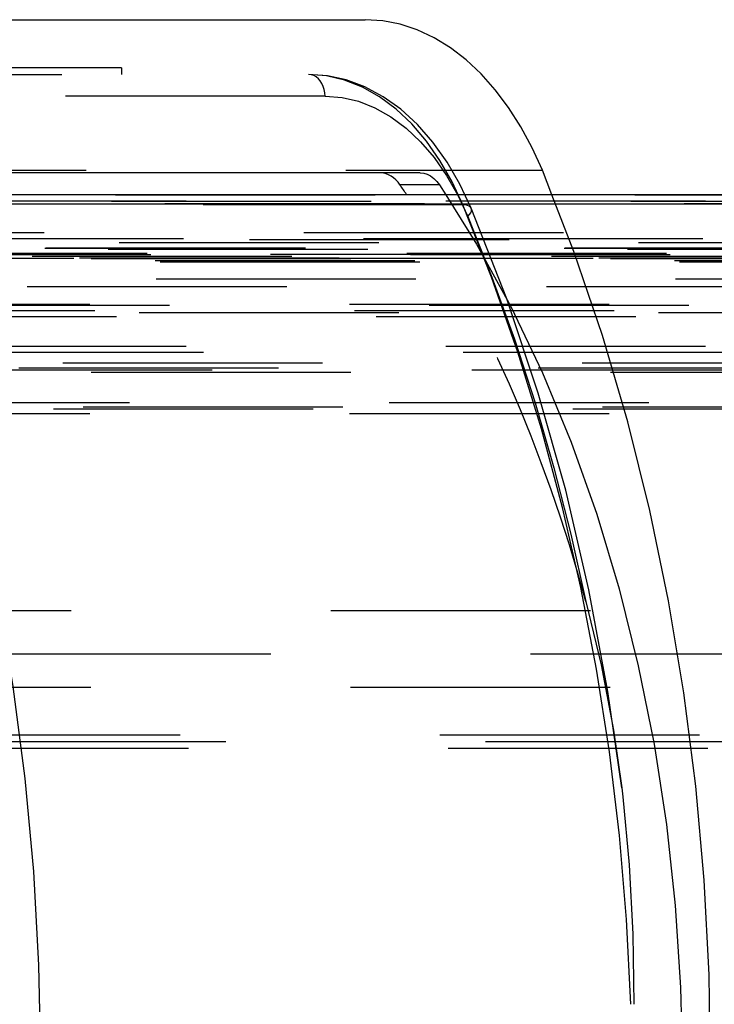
# Model space of a CAD drawing. Header units: inches. Extents: x 0 to 85, y 0 to 55.
# Tile 32 of 115: x 28.8 to 30.1, y 45.2 to 47. Entities that reach past the tile are written whole.
import ezdxf

# ---------------------------------------------------------------- set-up
doc = ezdxf.new("R2010")
doc.units = ezdxf.units.IN
doc.header["$LTSCALE"] = 4.675
doc.header["$MEASUREMENT"] = 0
doc.linetypes.add('HIDDEN', pattern=[0.2, 0.1, -0.1])
for name, color, linetype in [('_15875', 7, 'CONTINUOUS'), ('_25203', 7, 'CONTINUOUS'), ('_76191', 7, 'CONTINUOUS'), ('_99949', 7, 'CONTINUOUS')]:
    doc.layers.add(name, color=color, linetype=linetype)

msp = doc.modelspace()

# ---------------------------------------------------------------- linework, layer by layer
at = {"layer": '_15875', "color": 7, "linetype": 'Continuous'}
for p, q in [((25.6388, 46.9724), (29.4604, 46.9724)), ((29.7967, 46.6575), (29.7795, 46.7018)), ((29.5594, 46.6969), (27.6691, 46.6969)), ((29.5944, 46.675), (29.5235, 46.675)), ((29.5944, 46.675), (29.6054, 46.6575))]:
    msp.add_line(p, q, dxfattribs=at)
at = {"layer": '_15875', "color": 8, "linetype": 'HIDDEN'}
for p, q in [((29.0215, 46.8858), (28.6279, 46.8858)), ((29.0216, 46.8858), (29.0216, 46.874)), ((25.642, 46.874), (29.3582, 46.874)), ((29.3582, 46.874), (29.3582, 46.874)), ((29.3884, 46.835), (28.4945, 46.835)), ((27.5555, 46.7018), (29.7795, 46.7018)), ((29.6054, 46.6575), (29.6611, 46.5686)), ((29.8364, 46.5552), (29.7967, 46.6575)), ((29.6362, 46.6394), (28.3395, 46.6394)), ((29.688, 46.5089), (29.6362, 46.6394)), ((29.6514, 46.6334), (29.6514, 46.6335)), ((29.6611, 46.5686), (29.7228, 46.4561)), ((29.8876, 46.4042), (29.8364, 46.5552)), ((29.7353, 46.3744), (29.688, 46.5089)), ((29.7228, 46.4561), (29.7797, 46.3371)), ((29.9332, 46.2487), (29.8876, 46.4042)), ((29.778, 46.2363), (29.7353, 46.3744)), ((29.9076, 45.6942), (29.9225, 45.59))]:
    msp.add_line(p, q, dxfattribs=at)
at = {"layer": '_15875', "color": 7, "linetype": 'Continuous'}
for points in [[(29.7795, 46.7018), (29.7612, 46.742), (29.741, 46.7796), (29.7188, 46.8145), (29.6948, 46.8464), (29.6692, 46.8751), (29.6421, 46.9004), (29.6138, 46.9221), (29.5844, 46.94), (29.5542, 46.9541), (29.5233, 46.9643), (29.492, 46.9704), (29.4604, 46.9724)], [(29.5594, 46.6969), (29.5659, 46.6962), (29.5722, 46.6943), (29.5783, 46.6912), (29.5841, 46.6869), (29.5895, 46.6815), (29.5944, 46.675)]]:
    msp.add_lwpolyline(points, dxfattribs=at)
at = {"layer": '_15875', "color": 8, "linetype": 'HIDDEN'}
for points in [[(29.3884, 46.835), (29.3879, 46.8411), (29.3868, 46.847), (29.3851, 46.8525), (29.3827, 46.8576), (29.3797, 46.8622), (29.3762, 46.8662), (29.3722, 46.8695), (29.3678, 46.872), (29.3631, 46.8735), (29.3582, 46.874)], [(29.6512, 46.6334), (29.631, 46.6763), (29.608, 46.7159), (29.5824, 46.7519), (29.5544, 46.7838), (29.5244, 46.8112), (29.4928, 46.8338), (29.4601, 46.8514), (29.4265, 46.864), (29.3924, 46.8715), (29.3582, 46.874)], [(29.6362, 46.6394), (29.6168, 46.6809), (29.5949, 46.7193), (29.5706, 46.754), (29.5442, 46.7849), (29.5161, 46.8116), (29.4864, 46.8337), (29.4554, 46.8512), (29.4235, 46.8638), (29.391, 46.8715), (29.3582, 46.874)], [(29.3884, 46.835), (29.4188, 46.8326), (29.4487, 46.8256), (29.4781, 46.8139), (29.5067, 46.7978), (29.5341, 46.7773), (29.5601, 46.7527), (29.5845, 46.7242), (29.6069, 46.6921), (29.6271, 46.6569), (29.6451, 46.6185)], [(28.5731, 46.7018), (28.6293, 46.5572), (28.6801, 46.4078), (28.7253, 46.2541), (28.7648, 46.0967), (28.7985, 45.936), (28.8261, 45.7726), (28.8477, 45.6069), (28.8632, 45.4397), (28.8726, 45.2713), (28.8757, 45.1024)], [(29.6514, 46.6335), (29.6501, 46.6354), (29.6478, 46.6372), (29.6447, 46.6384), (29.6408, 46.6392), (29.6362, 46.6394)], [(29.6453, 46.6185), (29.6483, 46.6218), (29.6504, 46.625), (29.6516, 46.628), (29.652, 46.6308), (29.6514, 46.6334)], [(29.9224, 45.59), (29.8976, 45.7637), (29.8634, 45.9467), (29.8215, 46.1259), (29.7721, 46.3006), (29.7153, 46.47), (29.6514, 46.6334)], [(29.6451, 46.6185), (29.6888, 46.5093), (29.7292, 46.3975), (29.7665, 46.283), (29.8003, 46.1659), (29.8308, 46.0468), (29.8578, 45.9255)], [(29.7797, 46.3371), (29.8312, 46.2124), (29.8773, 46.0826), (29.9176, 45.9483), (29.952, 45.8101)], [(30.0556, 45.5933), (30.0342, 45.761), (30.0066, 45.9265), (29.9729, 46.0893), (29.9332, 46.2487)], [(29.9002, 45.6551), (29.8771, 45.8038), (29.849, 45.9506), (29.8159, 46.0948), (29.778, 46.2363)], [(29.8578, 45.9255), (29.8853, 45.8114), (29.9076, 45.6942)], [(29.952, 45.8101), (29.9805, 45.6686), (30.0027, 45.5245), (30.0186, 45.3783), (30.0282, 45.2312), (30.0314, 45.0827)], [(29.9386, 45.2008), (29.931, 45.3531), (29.9181, 45.5047), (29.9002, 45.6551)], [(29.9225, 45.59), (29.9244, 45.5742), (29.9359, 45.4518), (29.9426, 45.3271), (29.9439, 45.2008)], [(30.082, 45.0827), (30.0795, 45.2539), (30.0707, 45.424), (30.0556, 45.5933)]]:
    msp.add_lwpolyline(points, dxfattribs=at)
at = {"layer": '_15875', "color": 7, "linetype": 'Continuous'}
for centre, major_axis, start_param, end_param in [((29.4889, 46.6181), (-0.0009, 0.0787), -0.771108, -0.007322), ((28.5539, 45.0827), (-0.0251, 2.2047), -0.782184, -0.771108)]:
    msp.add_ellipse(centre, major_axis=major_axis, ratio=0.642739, start_param=start_param, end_param=end_param, dxfattribs=at)
at = {"layer": '_15875', "color": 8, "linetype": 'HIDDEN'}
msp.add_ellipse((28.5539, 45.0827), major_axis=(-0.0251, 2.2047), ratio=0.642739, start_param=5.097345, end_param=5.501001, dxfattribs=at)
at = {"layer": '_25203', "color": 8, "linetype": 'HIDDEN'}
for p, q in [((27.1411, 46.6575), (42.6308, 46.6575)), ((27.1335, 46.6457), (41.6401, 46.6457)), ((42.6572, 46.6409), (28.1506, 46.6409)), ((27.0138, 46.5616), (41.5399, 46.5616)), ((27.0157, 46.562), (41.5379, 46.562)), ((27.1279, 46.5597), (41.6345, 46.5597)), ((41.6401, 46.5711), (27.1335, 46.5711)), ((41.4837, 46.5463), (26.9771, 46.5463)), ((27.0763, 46.5437), (41.596, 46.5437)), ((41.5895, 46.5423), (27.0829, 46.5423)), ((41.7138, 46.5359), (27.2072, 46.5359)), ((27.2126, 46.5394), (42.6032, 46.5394)), ((28.1493, 46.5063), (42.6559, 46.5063)), ((26.9817, 46.4921), (41.5389, 46.4921)), ((26.6274, 46.4606), (41.4047, 46.4606)), ((26.7707, 46.459), (40.5822, 46.459)), ((41.1677, 46.4375), (27.1548, 46.4375)), ((27.1833, 46.4458), (41.1348, 46.4458)), ((41.1289, 46.4488), (27.1892, 46.4488)), ((40.3579, 46.3845), (26.829, 46.3845)), ((26.8317, 46.3743), (40.3476, 46.3743)), ((41.5389, 46.3543), (27.0323, 46.3543)), ((26.8477, 46.3425), (41.5313, 46.3425)), ((26.9668, 46.346), (41.5917, 46.346)), ((41.5895, 46.3376), (27.0829, 46.3376)), ((26.6984, 46.2835), (40.8604, 46.2835)), ((27.0829, 46.2756), (41.5895, 46.2756)), ((26.6274, 46.2638), (41.5819, 46.2638)), ((40.5869, 46.2717), (26.7695, 46.2717)), ((40.4297, 45.6732), (26.8103, 45.6732)), ((40.3476, 45.685), (26.8317, 45.685)), ((26.805, 45.6614), (40.4502, 45.6614))]:
    msp.add_line(p, q, dxfattribs=at)
at = {"layer": '_76191', "color": 7, "linetype": 'Continuous'}
for p, q in [((39.201, 46.6575), (27.6231, 46.6575)), ((27.6127, 46.6409), (39.1912, 46.6409))]:
    msp.add_line(p, q, dxfattribs=at)
at = {"layer": '_76191', "color": 8, "linetype": 'HIDDEN'}
for p, q in [((40.3583, 46.6457), (28.4153, 46.6457)), ((27.5876, 46.5787), (40.2563, 46.5787)), ((28.3171, 46.5772), (40.2601, 46.5772)), ((40.3531, 46.5781), (28.41, 46.5781)), ((28.4153, 46.5893), (40.3583, 46.5893)), ((27.5333, 46.5433), (39.4764, 46.5433)), ((40.2881, 46.552), (28.345, 46.552)), ((40.2944, 46.5494), (28.3513, 46.5494)), ((28.3553, 46.5504), (40.2983, 46.5504))]:
    msp.add_line(p, q, dxfattribs=at)
at = {"layer": '_99949', "color": 8, "linetype": 'HIDDEN'}
for p, q in [((26.5938, 45.9094), (41.4459, 45.9094)), ((41.4459, 45.8307), (26.5938, 45.8307)), ((27.564, 45.7717), (41.0957, 45.7717))]:
    msp.add_line(p, q, dxfattribs=at)

doc.saveas('drawing.dxf')
